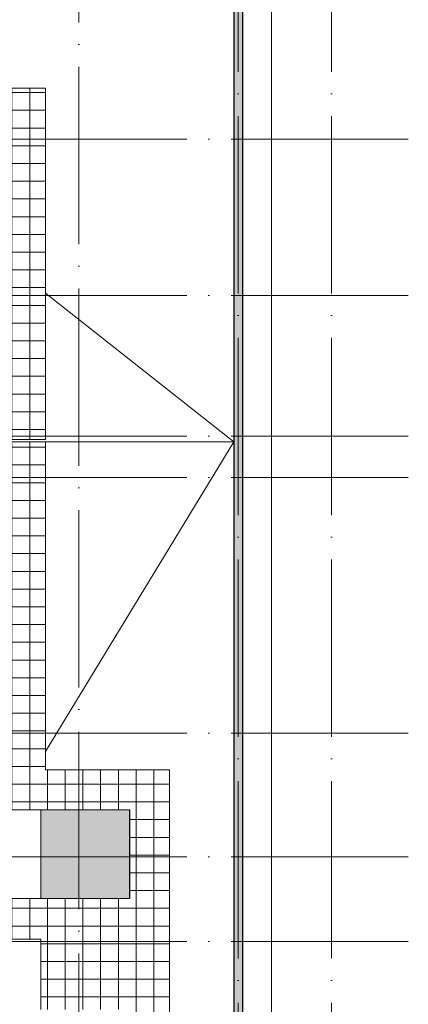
# Model space of a CAD drawing. Header units: millimetres. Extents: x -30540 to 150652, y -11730 to 123410.
# Tile 78 of 113: x 102974 to 111742, y 23835 to 46043. Entities that reach past the tile are written whole.
import ezdxf

# ---------------------------------------------------------------- set-up
doc = ezdxf.new("R2010")
doc.units = ezdxf.units.MM
doc.linetypes.add('ADSK_Линия сетки', pattern=[5000, 4000, -500, 0, -500])
for name, color, linetype, lineweight in [('A-FLOR-____-OTLN', 7, 'Continuous', 18), ('A-FLOR-____-PATT', 7, 'Continuous', 18), ('A-ROOF-____-OTLN', 7, 'Continuous', 18), ('A-ROOF-____-PATT', 7, 'Continuous', 18), ('A-WALL-____-MCUT', 7, 'Continuous', 40), ('A-WALL-____-PATT', 7, 'Continuous', 40), ('S-GRID-____-OTLN', 7, 'Continuous', 9)]:
    doc.layers.add(name, color=color, linetype=linetype, lineweight=lineweight)
pattern_1 = [(0, (0, 0), (0, 400), []), (90, (0, 0), (-400, 2e-14), [])]

# ---------------------------------------------------------------- blocks, each defined once
blk = doc.blocks.new('Наметкина 10_РД_АР_К4_отсоединено_rvt-1-Кровля ЭЛ')
at = {"layer": 'A-FLOR-____-PATT', "lineweight": 5, "true_color": 0xeaeaea}
blk.add_hatch(color=254, dxfattribs=at).paths.add_polyline_path([(105455, 26225), (105455, 28225), (103455, 28225), (103455, 26225)])
at = {"layer": 'A-ROOF-____-PATT', "lineweight": 5, "true_color": 0xd2d2d2}
h = blk.add_hatch(dxfattribs=at)
h.set_pattern_fill('FP_22', color=254, style=0, pattern_type=2)
h.set_pattern_definition(pattern_1)
h.paths.add_polyline_path([(103557, 36575), (103557, 44497), (101965, 44497), (101965, 48330), (101227, 48330), (101227, 48259), (101065, 48259), (101065, 43597), (102657, 43597), (102657, 37770), (95231, 37770), (94212, 38789), (91335, 38789), (91335, 37889), (93839, 37889), (94859, 36870), (99374, 36870), (99374, 36575), (100274, 36575), (100274, 36870), (102657, 36870), (102657, 36575)])
h.paths.add_polyline_path([(91235, 37889), (91235, 38789), (90982, 38789), (90982, 37889)])
h = blk.add_hatch(dxfattribs=at)
h.set_pattern_fill('FP_22', color=254, style=0, pattern_type=2)
h.set_pattern_definition(pattern_1)
h.paths.add_polyline_path([(103145, 12250), (104045, 12250), (104045, 19755), (106355, 19755), (106355, 29125), (103559, 29125), (103559, 36525), (102659, 36525), (102659, 28225), (105457, 28225), (105455, 26225), (99314, 26225), (99314, 30947), (100276, 30947), (100276, 36525), (99376, 36525), (99376, 31775), (98177, 31775), (98177, 28705), (98125, 28755), (98125, 28635), (97585, 28635), (97585, 27487), (98177, 27487), (98177, 25305), (103455, 25305), (103455, 23720), (105455, 23720), (105455, 20655), (98590, 20655), (98590, 19585), (98594, 19554), (98609, 19526), (98631, 19504), (98659, 19490), (98690, 19485), (98855, 19485), (98855, 19755), (98935, 19755), (98935, 19775), (99775, 19775), (99775, 19755), (103145, 19755), (103145, 17984)])
h.paths.add_polyline_path([(95305, 12250), (96205, 12250), (96205, 13710), (98855, 13710), (98855, 19385), (98690, 19385), (98645, 19390), (98603, 19405), (98565, 19429), (98533, 19460), (98509, 19498), (98495, 19541), (98490, 19585), (98490, 20655), (97955, 20655), (97955, 14610), (95305, 14610)])
h.paths.add_polyline_path([(98007, 28655), (98105, 28655), (98105, 28685), (98007, 28685)])
at = {"layer": 'A-WALL-____-PATT', "lineweight": 5, "true_color": 0xaaaaaa}
h = blk.add_hatch(dxfattribs=at)
h.set_pattern_fill('FP_19', color=253, style=0, pattern_type=2)
h.set_pattern_definition([(45, (0, 0), (-228.0985, 228.0985), []), (45, (228.1, 0), (-228.0985, 228.0985), [403.225, -80.645, 6.706, -73.939])])
h.paths.add_polyline_path([(107805, -5150), (108005, -5150), (108005, 56400), (107805, 56400), (107805, -5147)])
at = {"layer": 'A-FLOR-____-OTLN', "color": 253, "lineweight": 13, "true_color": 0xaaaaaa}
for p, q in [((108655, -6000), (108655, 57250)), ((105455, 28225), (103455, 28225)), ((103455, 28225), (103455, 26225)), ((105455, 26225), (105455, 28225)), ((103455, 26225), (105455, 26225))]:
    blk.add_line(p, q, dxfattribs=at)
at = {"layer": 'A-ROOF-____-OTLN', "color": 253, "lineweight": 13, "true_color": 0xaaaaaa}
for p, q in [((101965, 44497), (103557, 44497)), ((103557, 44497), (103557, 36575)), ((103557, 39873), (107805, 36525)), ((103557, 36575), (102657, 36575)), ((103559, 36525), (102659, 36525)), ((107805, 36525), (103559, 36525)), ((103559, 36525), (107805, 36525)), ((103559, 29535), (107805, 36525)), ((103559, 29125), (103559, 36525)), ((106355, 29125), (103559, 29125)), ((106355, 19755), (106355, 29125)), ((102659, 28225), (103455, 28225)), ((105457, 28225), (105457, 26225)), ((103455, 26225), (99314, 26225)), ((98177, 25305), (103455, 25305)), ((103455, 25305), (103455, 23720))]:
    blk.add_line(p, q, dxfattribs=at)
at = {"layer": 'A-WALL-____-MCUT', "color": 253, "lineweight": 30, "true_color": 0xaaaaaa}
for p, q in [((107805, 56400), (107805, -5150)), ((108005, -5150), (108005, 56400))]:
    blk.add_line(p, q, dxfattribs=at)

msp = doc.modelspace()

# ---------------------------------------------------------------- linework, layer by layer
at = {"layer": 'S-GRID-____-OTLN', "color": 253, "linetype": 'ADSK_Линия сетки', "true_color": 0xaaaaaa}
for p, q in [((104305.3, -9017.8), (104305.3, 57662.6)), ((107905.3, -10130.4), (107905.3, 56550)), ((110005.3, -10130.4), (110005.3, 56550)), ((111741.6, 43350), (78589.2, 43350)), ((111741.6, 39825), (78589.2, 39825)), ((111741.6, 36650), (78589.2, 36650)), ((111741.6, 35715), (81129.2, 35715)), ((111741.6, 29950), (78589.2, 29950)), ((111741.6, 27165), (78589.2, 27165)), ((111741.6, 25255), (78589.2, 25255))]:
    msp.add_line(p, q, dxfattribs=at)

# ---------------------------------------------------------------- block references
at = {"lineweight": 5}
msp.add_blockref('Наметкина 10_РД_АР_К4_отсоединено_rvt-1-Кровля ЭЛ', (0, 0), dxfattribs=at)

doc.saveas('drawing.dxf')
